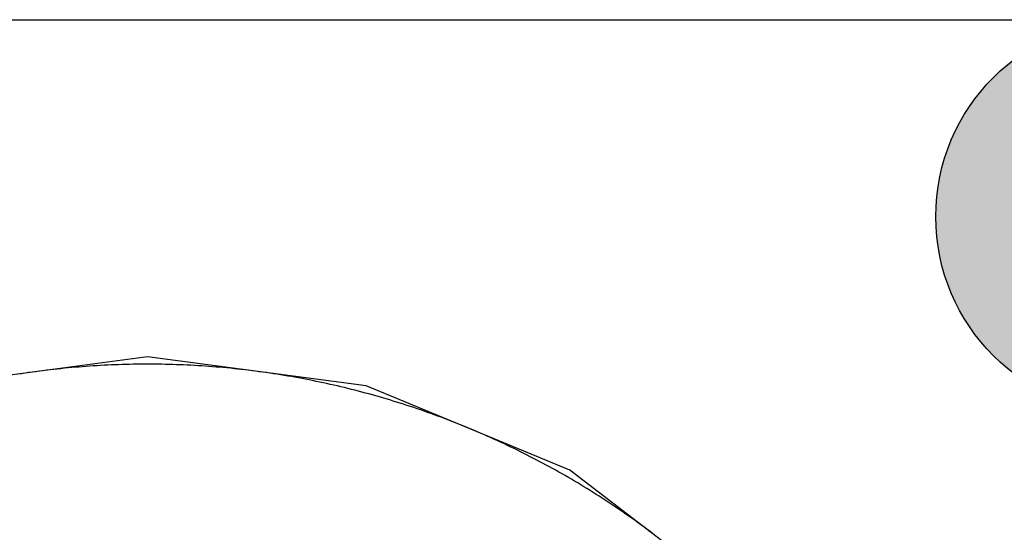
# Model space of a CAD drawing. Header units: millimetres. Extents: x -1.5 to 11.1, y -3 to 5.
# Tile 194 of 256: x 0.7435 to 0.7935, y 2.934 to 2.96. Entities that reach past the tile are written whole.
import ezdxf

# ---------------------------------------------------------------- set-up
doc = ezdxf.new("R2010")
doc.units = ezdxf.units.MM
doc.header["$MEASUREMENT"] = 0
for name, color, linetype, true_color in [('BottomLayer', 5, 'Continuous', 0x0000ff), ('Metal_2', 7, 'Continuous', 0x7f0000), ('Metal_3', 7, 'Continuous', 0x3f7f00), ('TopLayer', 1, 'Continuous', 0xff0000)]:
    doc.layers.add(name, color=color, linetype=linetype, true_color=true_color)

msp = doc.modelspace()

# ---------------------------------------------------------------- hatches: boundary and pattern name
at = {"layer": 'BottomLayer', "true_color": 0x0000ff}
h = msp.add_hatch(color=5, dxfattribs=at)
edge = h.paths.add_edge_path(flags=0)
edge.add_arc((0.8, 2.95), 0.01, 0, 360)
at = {"layer": 'Metal_2', "true_color": 0x7f0000}
h = msp.add_hatch(color=16, dxfattribs=at)
edge = h.paths.add_edge_path(flags=0)
edge.add_arc((0.8, 2.95), 0.01, 0, 360)
at = {"layer": 'Metal_3', "true_color": 0x3f7f00}
h = msp.add_hatch(color=76, dxfattribs=at)
edge = h.paths.add_edge_path(flags=0)
edge.add_arc((0.8, 2.95), 0.01, 0, 360)
at = {"layer": 'TopLayer', "true_color": 0xff0000}
h = msp.add_hatch(color=1, dxfattribs=at)
edge = h.paths.add_edge_path(flags=0)
edge.add_arc((0.8, 2.95), 0.01, 0, 360)

# ---------------------------------------------------------------- linework, layer by layer
at = {"layer": 'BottomLayer'}
for p, q in [((0.75, 2.942867), (0.738905, 2.941406)), ((0.761095, 2.941406), (0.75, 2.942867)), ((0.771433, 2.937124), (0.761095, 2.941406)), ((0.780311, 2.930311), (0.771433, 2.937124))]:
    msp.add_line(p, q, dxfattribs=at)
at = {"layer": 'BottomLayer', "color": 5, "true_color": 0x0000ff}
msp.add_circle((0.8, 2.95), 0.01, dxfattribs=at)
at = {"layer": 'Metal_2'}
for p, q in [((0.747251, 2.942411), (0.747068, 2.942399)), ((0.747434, 2.942423), (0.747251, 2.942411)), ((0.747617, 2.942433), (0.747434, 2.942423)), ((0.7478, 2.942443), (0.747617, 2.942433)), ((0.747983, 2.942452), (0.7478, 2.942443)), ((0.748166, 2.942461), (0.747983, 2.942452)), ((0.74835, 2.942468), (0.748166, 2.942461)), ((0.748533, 2.942475), (0.74835, 2.942468)), ((0.748716, 2.942481), (0.748533, 2.942475)), ((0.7489, 2.942486), (0.748716, 2.942481)), ((0.749083, 2.94249), (0.7489, 2.942486)), ((0.749266, 2.942494), (0.749083, 2.94249)), ((0.74945, 2.942496), (0.749266, 2.942494)), ((0.749633, 2.942499), (0.74945, 2.942496)), ((0.749817, 2.9425), (0.749633, 2.942499)), ((0.75, 2.9425), (0.749817, 2.9425)), ((0.750183, 2.9425), (0.75, 2.9425)), ((0.750367, 2.942499), (0.750183, 2.9425)), ((0.75055, 2.942496), (0.750367, 2.942499)), ((0.750734, 2.942494), (0.75055, 2.942496)), ((0.750917, 2.94249), (0.750734, 2.942494)), ((0.7511, 2.942486), (0.750917, 2.94249)), ((0.751284, 2.942481), (0.7511, 2.942486)), ((0.751467, 2.942475), (0.751284, 2.942481)), ((0.75165, 2.942468), (0.751467, 2.942475)), ((0.751834, 2.942461), (0.75165, 2.942468)), ((0.752017, 2.942452), (0.751834, 2.942461)), ((0.7522, 2.942443), (0.752017, 2.942452)), ((0.752383, 2.942433), (0.7522, 2.942443)), ((0.752566, 2.942423), (0.752383, 2.942433)), ((0.752749, 2.942411), (0.752566, 2.942423)), ((0.752932, 2.942399), (0.752749, 2.942411)), ((0.743605, 2.942016), (0.743424, 2.941988)), ((0.743787, 2.942044), (0.743605, 2.942016)), ((0.743968, 2.94207), (0.743787, 2.942044)), ((0.74415, 2.942096), (0.743968, 2.94207)), ((0.744331, 2.94212), (0.74415, 2.942096)), ((0.744513, 2.942144), (0.744331, 2.94212)), ((0.744695, 2.942168), (0.744513, 2.942144)), ((0.744877, 2.94219), (0.744695, 2.942168)), ((0.745059, 2.942212), (0.744877, 2.94219)), ((0.745242, 2.942233), (0.745059, 2.942212)), ((0.745424, 2.942253), (0.745242, 2.942233)), ((0.745606, 2.942272), (0.745424, 2.942253)), ((0.745789, 2.942291), (0.745606, 2.942272)), ((0.745971, 2.942309), (0.745789, 2.942291)), ((0.746154, 2.942326), (0.745971, 2.942309)), ((0.746336, 2.942342), (0.746154, 2.942326)), ((0.746519, 2.942357), (0.746336, 2.942342)), ((0.746702, 2.942372), (0.746519, 2.942357)), ((0.746885, 2.942386), (0.746702, 2.942372)), ((0.747068, 2.942399), (0.746885, 2.942386)), ((0.753115, 2.942386), (0.752932, 2.942399)), ((0.753298, 2.942372), (0.753115, 2.942386)), ((0.753481, 2.942357), (0.753298, 2.942372)), ((0.753664, 2.942342), (0.753481, 2.942357)), ((0.753846, 2.942326), (0.753664, 2.942342)), ((0.754029, 2.942309), (0.753846, 2.942326)), ((0.754211, 2.942291), (0.754029, 2.942309)), ((0.754394, 2.942272), (0.754211, 2.942291)), ((0.754576, 2.942253), (0.754394, 2.942272)), ((0.754758, 2.942233), (0.754576, 2.942253)), ((0.754941, 2.942212), (0.754758, 2.942233)), ((0.755123, 2.94219), (0.754941, 2.942212)), ((0.755305, 2.942168), (0.755123, 2.94219)), ((0.755487, 2.942144), (0.755305, 2.942168)), ((0.755669, 2.94212), (0.755487, 2.942144)), ((0.75585, 2.942096), (0.755669, 2.94212)), ((0.756032, 2.94207), (0.75585, 2.942096)), ((0.756213, 2.942044), (0.756032, 2.94207)), ((0.756395, 2.942016), (0.756213, 2.942044)), ((0.756576, 2.941988), (0.756395, 2.942016)), ((0.756757, 2.941959), (0.756576, 2.941988)), ((0.756938, 2.94193), (0.756757, 2.941959)), ((0.757119, 2.9419), (0.756938, 2.94193)), ((0.7573, 2.941868), (0.757119, 2.9419)), ((0.75748, 2.941837), (0.7573, 2.941868)), ((0.757661, 2.941804), (0.75748, 2.941837)), ((0.757841, 2.941771), (0.757661, 2.941804)), ((0.758021, 2.941736), (0.757841, 2.941771)), ((0.758201, 2.941701), (0.758021, 2.941736)), ((0.758381, 2.941666), (0.758201, 2.941701)), ((0.758561, 2.941629), (0.758381, 2.941666)), ((0.758741, 2.941592), (0.758561, 2.941629)), ((0.75892, 2.941553), (0.758741, 2.941592)), ((0.759099, 2.941515), (0.75892, 2.941553)), ((0.759278, 2.941475), (0.759099, 2.941515)), ((0.759457, 2.941435), (0.759278, 2.941475)), ((0.759636, 2.941393), (0.759457, 2.941435)), ((0.759814, 2.941351), (0.759636, 2.941393)), ((0.759993, 2.941309), (0.759814, 2.941351)), ((0.760171, 2.941265), (0.759993, 2.941309)), ((0.760349, 2.941221), (0.760171, 2.941265)), ((0.760527, 2.941176), (0.760349, 2.941221)), ((0.760704, 2.94113), (0.760527, 2.941176)), ((0.760882, 2.941083), (0.760704, 2.94113)), ((0.761059, 2.941036), (0.760882, 2.941083)), ((0.761236, 2.940988), (0.761059, 2.941036)), ((0.761413, 2.940939), (0.761236, 2.940988)), ((0.761589, 2.940889), (0.761413, 2.940939)), ((0.761765, 2.940839), (0.761589, 2.940889)), ((0.761942, 2.940788), (0.761765, 2.940839)), ((0.762118, 2.940736), (0.761942, 2.940788)), ((0.762293, 2.940683), (0.762118, 2.940736)), ((0.762469, 2.94063), (0.762293, 2.940683)), ((0.762644, 2.940576), (0.762469, 2.94063)), ((0.762819, 2.940521), (0.762644, 2.940576)), ((0.762994, 2.940465), (0.762819, 2.940521)), ((0.763168, 2.940409), (0.762994, 2.940465)), ((0.763342, 2.940351), (0.763168, 2.940409)), ((0.763516, 2.940294), (0.763342, 2.940351)), ((0.76369, 2.940235), (0.763516, 2.940294)), ((0.763864, 2.940175), (0.76369, 2.940235)), ((0.764037, 2.940115), (0.763864, 2.940175)), ((0.76421, 2.940054), (0.764037, 2.940115)), ((0.764383, 2.939992), (0.76421, 2.940054)), ((0.764555, 2.93993), (0.764383, 2.939992)), ((0.764727, 2.939867), (0.764555, 2.93993)), ((0.764899, 2.939803), (0.764727, 2.939867)), ((0.765071, 2.939738), (0.764899, 2.939803)), ((0.765242, 2.939673), (0.765071, 2.939738)), ((0.765413, 2.939607), (0.765242, 2.939673)), ((0.765584, 2.93954), (0.765413, 2.939607)), ((0.765754, 2.939472), (0.765584, 2.93954)), ((0.765925, 2.939404), (0.765754, 2.939472)), ((0.766095, 2.939335), (0.765925, 2.939404)), ((0.766264, 2.939265), (0.766095, 2.939335)), ((0.766433, 2.939194), (0.766264, 2.939265)), ((0.766602, 2.939123), (0.766433, 2.939194)), ((0.766771, 2.939051), (0.766602, 2.939123)), ((0.766939, 2.938978), (0.766771, 2.939051)), ((0.767107, 2.938905), (0.766939, 2.938978)), ((0.767275, 2.938831), (0.767107, 2.938905)), ((0.767443, 2.938756), (0.767275, 2.938831)), ((0.76761, 2.93868), (0.767443, 2.938756)), ((0.767776, 2.938604), (0.76761, 2.93868)), ((0.767943, 2.938527), (0.767776, 2.938604)), ((0.768109, 2.938449), (0.767943, 2.938527)), ((0.768275, 2.93837), (0.768109, 2.938449)), ((0.76844, 2.938291), (0.768275, 2.93837)), ((0.768605, 2.938211), (0.76844, 2.938291)), ((0.76877, 2.938131), (0.768605, 2.938211)), ((0.768934, 2.938049), (0.76877, 2.938131)), ((0.769098, 2.937967), (0.768934, 2.938049)), ((0.769262, 2.937885), (0.769098, 2.937967)), ((0.769425, 2.937801), (0.769262, 2.937885)), ((0.769588, 2.937717), (0.769425, 2.937801)), ((0.769751, 2.937632), (0.769588, 2.937717)), ((0.769913, 2.937546), (0.769751, 2.937632)), ((0.770075, 2.93746), (0.769913, 2.937546)), ((0.770236, 2.937373), (0.770075, 2.93746)), ((0.770397, 2.937286), (0.770236, 2.937373)), ((0.770558, 2.937197), (0.770397, 2.937286)), ((0.770718, 2.937108), (0.770558, 2.937197)), ((0.770878, 2.937018), (0.770718, 2.937108)), ((0.771038, 2.936928), (0.770878, 2.937018)), ((0.771197, 2.936837), (0.771038, 2.936928)), ((0.771356, 2.936745), (0.771197, 2.936837)), ((0.771514, 2.936652), (0.771356, 2.936745)), ((0.771672, 2.936559), (0.771514, 2.936652)), ((0.77183, 2.936465), (0.771672, 2.936559)), ((0.771987, 2.936371), (0.77183, 2.936465)), ((0.772144, 2.936276), (0.771987, 2.936371)), ((0.7723, 2.93618), (0.772144, 2.936276)), ((0.772456, 2.936083), (0.7723, 2.93618)), ((0.772611, 2.935986), (0.772456, 2.936083)), ((0.772767, 2.935888), (0.772611, 2.935986)), ((0.772921, 2.935789), (0.772767, 2.935888)), ((0.773075, 2.93569), (0.772921, 2.935789)), ((0.773229, 2.93559), (0.773075, 2.93569)), ((0.773383, 2.93549), (0.773229, 2.93559)), ((0.773536, 2.935388), (0.773383, 2.93549)), ((0.773688, 2.935287), (0.773536, 2.935388)), ((0.77384, 2.935184), (0.773688, 2.935287)), ((0.773992, 2.935081), (0.77384, 2.935184)), ((0.774143, 2.934977), (0.773992, 2.935081)), ((0.774293, 2.934872), (0.774143, 2.934977)), ((0.774444, 2.934767), (0.774293, 2.934872)), ((0.774594, 2.934661), (0.774444, 2.934767)), ((0.774743, 2.934555), (0.774594, 2.934661)), ((0.774892, 2.934448), (0.774743, 2.934555)), ((0.77504, 2.93434), (0.774892, 2.934448)), ((0.775188, 2.934232), (0.77504, 2.93434)), ((0.775336, 2.934123), (0.775188, 2.934232)), ((0.775483, 2.934013), (0.775336, 2.934123)), ((0.775629, 2.933903), (0.775483, 2.934013))]:
    msp.add_line(p, q, dxfattribs=at)
at = {"layer": 'Metal_2', "color": 16, "true_color": 0x7f0000}
msp.add_circle((0.8, 2.95), 0.01, dxfattribs=at)
at = {"layer": 'Metal_3'}
for p, q in [((0.625, 2.96), (0.943787, 2.96)), ((0.747251, 2.942411), (0.747068, 2.942399)), ((0.747434, 2.942423), (0.747251, 2.942411)), ((0.747617, 2.942433), (0.747434, 2.942423)), ((0.7478, 2.942443), (0.747617, 2.942433)), ((0.747983, 2.942452), (0.7478, 2.942443)), ((0.748166, 2.942461), (0.747983, 2.942452)), ((0.74835, 2.942468), (0.748166, 2.942461)), ((0.748533, 2.942475), (0.74835, 2.942468)), ((0.748716, 2.942481), (0.748533, 2.942475)), ((0.7489, 2.942486), (0.748716, 2.942481)), ((0.749083, 2.94249), (0.7489, 2.942486)), ((0.749266, 2.942494), (0.749083, 2.94249)), ((0.74945, 2.942496), (0.749266, 2.942494)), ((0.749633, 2.942499), (0.74945, 2.942496)), ((0.749817, 2.9425), (0.749633, 2.942499)), ((0.75, 2.9425), (0.749817, 2.9425)), ((0.750183, 2.9425), (0.75, 2.9425)), ((0.750367, 2.942499), (0.750183, 2.9425)), ((0.75055, 2.942496), (0.750367, 2.942499)), ((0.750734, 2.942494), (0.75055, 2.942496)), ((0.750917, 2.94249), (0.750734, 2.942494)), ((0.7511, 2.942486), (0.750917, 2.94249)), ((0.751284, 2.942481), (0.7511, 2.942486)), ((0.751467, 2.942475), (0.751284, 2.942481)), ((0.75165, 2.942468), (0.751467, 2.942475)), ((0.751834, 2.942461), (0.75165, 2.942468)), ((0.752017, 2.942452), (0.751834, 2.942461)), ((0.7522, 2.942443), (0.752017, 2.942452)), ((0.752383, 2.942433), (0.7522, 2.942443)), ((0.752566, 2.942423), (0.752383, 2.942433)), ((0.752749, 2.942411), (0.752566, 2.942423)), ((0.752932, 2.942399), (0.752749, 2.942411)), ((0.743605, 2.942016), (0.743424, 2.941988)), ((0.743787, 2.942044), (0.743605, 2.942016)), ((0.743968, 2.94207), (0.743787, 2.942044)), ((0.74415, 2.942096), (0.743968, 2.94207)), ((0.744331, 2.94212), (0.74415, 2.942096)), ((0.744513, 2.942144), (0.744331, 2.94212)), ((0.744695, 2.942168), (0.744513, 2.942144)), ((0.744877, 2.94219), (0.744695, 2.942168)), ((0.745059, 2.942212), (0.744877, 2.94219)), ((0.745242, 2.942233), (0.745059, 2.942212)), ((0.745424, 2.942253), (0.745242, 2.942233)), ((0.745606, 2.942272), (0.745424, 2.942253)), ((0.745789, 2.942291), (0.745606, 2.942272)), ((0.745971, 2.942309), (0.745789, 2.942291)), ((0.746154, 2.942326), (0.745971, 2.942309)), ((0.746336, 2.942342), (0.746154, 2.942326)), ((0.746519, 2.942357), (0.746336, 2.942342)), ((0.746702, 2.942372), (0.746519, 2.942357)), ((0.746885, 2.942386), (0.746702, 2.942372)), ((0.747068, 2.942399), (0.746885, 2.942386)), ((0.753115, 2.942386), (0.752932, 2.942399)), ((0.753298, 2.942372), (0.753115, 2.942386)), ((0.753481, 2.942357), (0.753298, 2.942372)), ((0.753664, 2.942342), (0.753481, 2.942357)), ((0.753846, 2.942326), (0.753664, 2.942342)), ((0.754029, 2.942309), (0.753846, 2.942326)), ((0.754211, 2.942291), (0.754029, 2.942309)), ((0.754394, 2.942272), (0.754211, 2.942291)), ((0.754576, 2.942253), (0.754394, 2.942272)), ((0.754758, 2.942233), (0.754576, 2.942253)), ((0.754941, 2.942212), (0.754758, 2.942233)), ((0.755123, 2.94219), (0.754941, 2.942212)), ((0.755305, 2.942168), (0.755123, 2.94219)), ((0.755487, 2.942144), (0.755305, 2.942168)), ((0.755669, 2.94212), (0.755487, 2.942144)), ((0.75585, 2.942096), (0.755669, 2.94212)), ((0.756032, 2.94207), (0.75585, 2.942096)), ((0.756213, 2.942044), (0.756032, 2.94207)), ((0.756395, 2.942016), (0.756213, 2.942044)), ((0.756576, 2.941988), (0.756395, 2.942016)), ((0.756757, 2.941959), (0.756576, 2.941988)), ((0.756938, 2.94193), (0.756757, 2.941959)), ((0.757119, 2.9419), (0.756938, 2.94193)), ((0.7573, 2.941868), (0.757119, 2.9419)), ((0.75748, 2.941837), (0.7573, 2.941868)), ((0.757661, 2.941804), (0.75748, 2.941837)), ((0.757841, 2.941771), (0.757661, 2.941804)), ((0.758021, 2.941736), (0.757841, 2.941771)), ((0.758201, 2.941701), (0.758021, 2.941736)), ((0.758381, 2.941666), (0.758201, 2.941701)), ((0.758561, 2.941629), (0.758381, 2.941666)), ((0.758741, 2.941592), (0.758561, 2.941629)), ((0.75892, 2.941553), (0.758741, 2.941592)), ((0.759099, 2.941515), (0.75892, 2.941553)), ((0.759278, 2.941475), (0.759099, 2.941515)), ((0.759457, 2.941435), (0.759278, 2.941475)), ((0.759636, 2.941393), (0.759457, 2.941435)), ((0.759814, 2.941351), (0.759636, 2.941393)), ((0.759993, 2.941309), (0.759814, 2.941351)), ((0.760171, 2.941265), (0.759993, 2.941309)), ((0.760349, 2.941221), (0.760171, 2.941265)), ((0.760527, 2.941176), (0.760349, 2.941221)), ((0.760704, 2.94113), (0.760527, 2.941176)), ((0.760882, 2.941083), (0.760704, 2.94113)), ((0.761059, 2.941036), (0.760882, 2.941083)), ((0.761236, 2.940988), (0.761059, 2.941036)), ((0.761413, 2.940939), (0.761236, 2.940988)), ((0.761589, 2.940889), (0.761413, 2.940939)), ((0.761765, 2.940839), (0.761589, 2.940889)), ((0.761942, 2.940788), (0.761765, 2.940839)), ((0.762118, 2.940736), (0.761942, 2.940788)), ((0.762293, 2.940683), (0.762118, 2.940736)), ((0.762469, 2.94063), (0.762293, 2.940683)), ((0.762644, 2.940576), (0.762469, 2.94063)), ((0.762819, 2.940521), (0.762644, 2.940576)), ((0.762994, 2.940465), (0.762819, 2.940521)), ((0.763168, 2.940409), (0.762994, 2.940465)), ((0.763342, 2.940351), (0.763168, 2.940409)), ((0.763516, 2.940294), (0.763342, 2.940351)), ((0.76369, 2.940235), (0.763516, 2.940294)), ((0.763864, 2.940175), (0.76369, 2.940235)), ((0.764037, 2.940115), (0.763864, 2.940175)), ((0.76421, 2.940054), (0.764037, 2.940115)), ((0.764383, 2.939992), (0.76421, 2.940054)), ((0.764555, 2.93993), (0.764383, 2.939992)), ((0.764727, 2.939867), (0.764555, 2.93993)), ((0.764899, 2.939803), (0.764727, 2.939867)), ((0.765071, 2.939738), (0.764899, 2.939803)), ((0.765242, 2.939673), (0.765071, 2.939738)), ((0.765413, 2.939607), (0.765242, 2.939673)), ((0.765584, 2.93954), (0.765413, 2.939607)), ((0.765754, 2.939472), (0.765584, 2.93954)), ((0.765925, 2.939404), (0.765754, 2.939472)), ((0.766095, 2.939335), (0.765925, 2.939404)), ((0.766264, 2.939265), (0.766095, 2.939335)), ((0.766433, 2.939194), (0.766264, 2.939265)), ((0.766602, 2.939123), (0.766433, 2.939194)), ((0.766771, 2.939051), (0.766602, 2.939123)), ((0.766939, 2.938978), (0.766771, 2.939051)), ((0.767107, 2.938905), (0.766939, 2.938978)), ((0.767275, 2.938831), (0.767107, 2.938905)), ((0.767443, 2.938756), (0.767275, 2.938831)), ((0.76761, 2.93868), (0.767443, 2.938756)), ((0.767776, 2.938604), (0.76761, 2.93868)), ((0.767943, 2.938527), (0.767776, 2.938604)), ((0.768109, 2.938449), (0.767943, 2.938527)), ((0.768275, 2.93837), (0.768109, 2.938449)), ((0.76844, 2.938291), (0.768275, 2.93837)), ((0.768605, 2.938211), (0.76844, 2.938291)), ((0.76877, 2.938131), (0.768605, 2.938211)), ((0.768934, 2.938049), (0.76877, 2.938131)), ((0.769098, 2.937967), (0.768934, 2.938049)), ((0.769262, 2.937885), (0.769098, 2.937967)), ((0.769425, 2.937801), (0.769262, 2.937885)), ((0.769588, 2.937717), (0.769425, 2.937801)), ((0.769751, 2.937632), (0.769588, 2.937717)), ((0.769913, 2.937546), (0.769751, 2.937632)), ((0.770075, 2.93746), (0.769913, 2.937546)), ((0.770236, 2.937373), (0.770075, 2.93746)), ((0.770397, 2.937286), (0.770236, 2.937373)), ((0.770558, 2.937197), (0.770397, 2.937286)), ((0.770718, 2.937108), (0.770558, 2.937197)), ((0.770878, 2.937018), (0.770718, 2.937108)), ((0.771038, 2.936928), (0.770878, 2.937018)), ((0.771197, 2.936837), (0.771038, 2.936928)), ((0.771356, 2.936745), (0.771197, 2.936837)), ((0.771514, 2.936652), (0.771356, 2.936745)), ((0.771672, 2.936559), (0.771514, 2.936652)), ((0.77183, 2.936465), (0.771672, 2.936559)), ((0.771987, 2.936371), (0.77183, 2.936465)), ((0.772144, 2.936276), (0.771987, 2.936371)), ((0.7723, 2.93618), (0.772144, 2.936276)), ((0.772456, 2.936083), (0.7723, 2.93618)), ((0.772611, 2.935986), (0.772456, 2.936083)), ((0.772767, 2.935888), (0.772611, 2.935986)), ((0.772921, 2.935789), (0.772767, 2.935888)), ((0.773075, 2.93569), (0.772921, 2.935789)), ((0.773229, 2.93559), (0.773075, 2.93569)), ((0.773383, 2.93549), (0.773229, 2.93559)), ((0.773536, 2.935388), (0.773383, 2.93549)), ((0.773688, 2.935287), (0.773536, 2.935388)), ((0.77384, 2.935184), (0.773688, 2.935287)), ((0.773992, 2.935081), (0.77384, 2.935184)), ((0.774143, 2.934977), (0.773992, 2.935081)), ((0.774293, 2.934872), (0.774143, 2.934977)), ((0.774444, 2.934767), (0.774293, 2.934872)), ((0.774594, 2.934661), (0.774444, 2.934767)), ((0.774743, 2.934555), (0.774594, 2.934661)), ((0.774892, 2.934448), (0.774743, 2.934555)), ((0.77504, 2.93434), (0.774892, 2.934448)), ((0.775188, 2.934232), (0.77504, 2.93434)), ((0.775336, 2.934123), (0.775188, 2.934232)), ((0.775483, 2.934013), (0.775336, 2.934123)), ((0.775629, 2.933903), (0.775483, 2.934013))]:
    msp.add_line(p, q, dxfattribs=at)
at = {"layer": 'Metal_3', "color": 76, "true_color": 0x3f7f00}
msp.add_circle((0.8, 2.95), 0.01, dxfattribs=at)
at = {"layer": 'TopLayer'}
for p, q in [((0.631213, 2.96), (0.943787, 2.96)), ((0.747251, 2.942411), (0.747068, 2.942399)), ((0.747434, 2.942423), (0.747251, 2.942411)), ((0.747617, 2.942433), (0.747434, 2.942423)), ((0.7478, 2.942443), (0.747617, 2.942433)), ((0.747983, 2.942452), (0.7478, 2.942443)), ((0.748166, 2.942461), (0.747983, 2.942452)), ((0.74835, 2.942468), (0.748166, 2.942461)), ((0.748533, 2.942475), (0.74835, 2.942468)), ((0.748716, 2.942481), (0.748533, 2.942475)), ((0.7489, 2.942486), (0.748716, 2.942481)), ((0.749083, 2.94249), (0.7489, 2.942486)), ((0.749266, 2.942494), (0.749083, 2.94249)), ((0.74945, 2.942496), (0.749266, 2.942494)), ((0.749633, 2.942499), (0.74945, 2.942496)), ((0.749817, 2.9425), (0.749633, 2.942499)), ((0.75, 2.9425), (0.749817, 2.9425)), ((0.750183, 2.9425), (0.75, 2.9425)), ((0.750367, 2.942499), (0.750183, 2.9425)), ((0.75055, 2.942496), (0.750367, 2.942499)), ((0.750734, 2.942494), (0.75055, 2.942496)), ((0.750917, 2.94249), (0.750734, 2.942494)), ((0.7511, 2.942486), (0.750917, 2.94249)), ((0.751284, 2.942481), (0.7511, 2.942486)), ((0.751467, 2.942475), (0.751284, 2.942481)), ((0.75165, 2.942468), (0.751467, 2.942475)), ((0.751834, 2.942461), (0.75165, 2.942468)), ((0.752017, 2.942452), (0.751834, 2.942461)), ((0.7522, 2.942443), (0.752017, 2.942452)), ((0.752383, 2.942433), (0.7522, 2.942443)), ((0.752566, 2.942423), (0.752383, 2.942433)), ((0.752749, 2.942411), (0.752566, 2.942423)), ((0.752932, 2.942399), (0.752749, 2.942411)), ((0.743605, 2.942016), (0.743424, 2.941988)), ((0.743787, 2.942044), (0.743605, 2.942016)), ((0.743968, 2.94207), (0.743787, 2.942044)), ((0.74415, 2.942096), (0.743968, 2.94207)), ((0.744331, 2.94212), (0.74415, 2.942096)), ((0.744513, 2.942144), (0.744331, 2.94212)), ((0.744695, 2.942168), (0.744513, 2.942144)), ((0.744877, 2.94219), (0.744695, 2.942168)), ((0.745059, 2.942212), (0.744877, 2.94219)), ((0.745242, 2.942233), (0.745059, 2.942212)), ((0.745424, 2.942253), (0.745242, 2.942233)), ((0.745606, 2.942272), (0.745424, 2.942253)), ((0.745789, 2.942291), (0.745606, 2.942272)), ((0.745971, 2.942309), (0.745789, 2.942291)), ((0.746154, 2.942326), (0.745971, 2.942309)), ((0.746336, 2.942342), (0.746154, 2.942326)), ((0.746519, 2.942357), (0.746336, 2.942342)), ((0.746702, 2.942372), (0.746519, 2.942357)), ((0.746885, 2.942386), (0.746702, 2.942372)), ((0.747068, 2.942399), (0.746885, 2.942386)), ((0.753115, 2.942386), (0.752932, 2.942399)), ((0.753298, 2.942372), (0.753115, 2.942386)), ((0.753481, 2.942357), (0.753298, 2.942372)), ((0.753664, 2.942342), (0.753481, 2.942357)), ((0.753846, 2.942326), (0.753664, 2.942342)), ((0.754029, 2.942309), (0.753846, 2.942326)), ((0.754211, 2.942291), (0.754029, 2.942309)), ((0.754394, 2.942272), (0.754211, 2.942291)), ((0.754576, 2.942253), (0.754394, 2.942272)), ((0.754758, 2.942233), (0.754576, 2.942253)), ((0.754941, 2.942212), (0.754758, 2.942233)), ((0.755123, 2.94219), (0.754941, 2.942212)), ((0.755305, 2.942168), (0.755123, 2.94219)), ((0.755487, 2.942144), (0.755305, 2.942168)), ((0.755669, 2.94212), (0.755487, 2.942144)), ((0.75585, 2.942096), (0.755669, 2.94212)), ((0.756032, 2.94207), (0.75585, 2.942096)), ((0.756213, 2.942044), (0.756032, 2.94207)), ((0.756395, 2.942016), (0.756213, 2.942044)), ((0.756576, 2.941988), (0.756395, 2.942016)), ((0.756757, 2.941959), (0.756576, 2.941988)), ((0.756938, 2.94193), (0.756757, 2.941959)), ((0.757119, 2.9419), (0.756938, 2.94193)), ((0.7573, 2.941868), (0.757119, 2.9419)), ((0.75748, 2.941837), (0.7573, 2.941868)), ((0.757661, 2.941804), (0.75748, 2.941837)), ((0.757841, 2.941771), (0.757661, 2.941804)), ((0.758021, 2.941736), (0.757841, 2.941771)), ((0.758201, 2.941701), (0.758021, 2.941736)), ((0.758381, 2.941666), (0.758201, 2.941701)), ((0.758561, 2.941629), (0.758381, 2.941666)), ((0.758741, 2.941592), (0.758561, 2.941629)), ((0.75892, 2.941553), (0.758741, 2.941592)), ((0.759099, 2.941515), (0.75892, 2.941553)), ((0.759278, 2.941475), (0.759099, 2.941515)), ((0.759457, 2.941435), (0.759278, 2.941475)), ((0.759636, 2.941393), (0.759457, 2.941435)), ((0.759814, 2.941351), (0.759636, 2.941393)), ((0.759993, 2.941309), (0.759814, 2.941351)), ((0.760171, 2.941265), (0.759993, 2.941309)), ((0.760349, 2.941221), (0.760171, 2.941265)), ((0.760527, 2.941176), (0.760349, 2.941221)), ((0.760704, 2.94113), (0.760527, 2.941176)), ((0.760882, 2.941083), (0.760704, 2.94113)), ((0.761059, 2.941036), (0.760882, 2.941083)), ((0.761236, 2.940988), (0.761059, 2.941036)), ((0.761413, 2.940939), (0.761236, 2.940988)), ((0.761589, 2.940889), (0.761413, 2.940939)), ((0.761765, 2.940839), (0.761589, 2.940889)), ((0.761942, 2.940788), (0.761765, 2.940839)), ((0.762118, 2.940736), (0.761942, 2.940788)), ((0.762293, 2.940683), (0.762118, 2.940736)), ((0.762469, 2.94063), (0.762293, 2.940683)), ((0.762644, 2.940576), (0.762469, 2.94063)), ((0.762819, 2.940521), (0.762644, 2.940576)), ((0.762994, 2.940465), (0.762819, 2.940521)), ((0.763168, 2.940409), (0.762994, 2.940465)), ((0.763342, 2.940351), (0.763168, 2.940409)), ((0.763516, 2.940294), (0.763342, 2.940351)), ((0.76369, 2.940235), (0.763516, 2.940294)), ((0.763864, 2.940175), (0.76369, 2.940235)), ((0.764037, 2.940115), (0.763864, 2.940175)), ((0.76421, 2.940054), (0.764037, 2.940115)), ((0.764383, 2.939992), (0.76421, 2.940054)), ((0.764555, 2.93993), (0.764383, 2.939992)), ((0.764727, 2.939867), (0.764555, 2.93993)), ((0.764899, 2.939803), (0.764727, 2.939867)), ((0.765071, 2.939738), (0.764899, 2.939803)), ((0.765242, 2.939673), (0.765071, 2.939738)), ((0.765413, 2.939607), (0.765242, 2.939673)), ((0.765584, 2.93954), (0.765413, 2.939607)), ((0.765754, 2.939472), (0.765584, 2.93954)), ((0.765925, 2.939404), (0.765754, 2.939472)), ((0.766095, 2.939335), (0.765925, 2.939404)), ((0.766264, 2.939265), (0.766095, 2.939335)), ((0.766433, 2.939194), (0.766264, 2.939265)), ((0.766602, 2.939123), (0.766433, 2.939194)), ((0.766771, 2.939051), (0.766602, 2.939123)), ((0.766939, 2.938978), (0.766771, 2.939051)), ((0.767107, 2.938905), (0.766939, 2.938978)), ((0.767275, 2.938831), (0.767107, 2.938905)), ((0.767443, 2.938756), (0.767275, 2.938831)), ((0.76761, 2.93868), (0.767443, 2.938756)), ((0.767776, 2.938604), (0.76761, 2.93868)), ((0.767943, 2.938527), (0.767776, 2.938604)), ((0.768109, 2.938449), (0.767943, 2.938527)), ((0.768275, 2.93837), (0.768109, 2.938449)), ((0.76844, 2.938291), (0.768275, 2.93837)), ((0.768605, 2.938211), (0.76844, 2.938291)), ((0.76877, 2.938131), (0.768605, 2.938211)), ((0.768934, 2.938049), (0.76877, 2.938131)), ((0.769098, 2.937967), (0.768934, 2.938049)), ((0.769262, 2.937885), (0.769098, 2.937967)), ((0.769425, 2.937801), (0.769262, 2.937885)), ((0.769588, 2.937717), (0.769425, 2.937801)), ((0.769751, 2.937632), (0.769588, 2.937717)), ((0.769913, 2.937546), (0.769751, 2.937632)), ((0.770075, 2.93746), (0.769913, 2.937546)), ((0.770236, 2.937373), (0.770075, 2.93746)), ((0.770397, 2.937286), (0.770236, 2.937373)), ((0.770558, 2.937197), (0.770397, 2.937286)), ((0.770718, 2.937108), (0.770558, 2.937197)), ((0.770878, 2.937018), (0.770718, 2.937108)), ((0.771038, 2.936928), (0.770878, 2.937018)), ((0.771197, 2.936837), (0.771038, 2.936928)), ((0.771356, 2.936745), (0.771197, 2.936837)), ((0.771514, 2.936652), (0.771356, 2.936745)), ((0.771672, 2.936559), (0.771514, 2.936652)), ((0.77183, 2.936465), (0.771672, 2.936559)), ((0.771987, 2.936371), (0.77183, 2.936465)), ((0.772144, 2.936276), (0.771987, 2.936371)), ((0.7723, 2.93618), (0.772144, 2.936276)), ((0.772456, 2.936083), (0.7723, 2.93618)), ((0.772611, 2.935986), (0.772456, 2.936083)), ((0.772767, 2.935888), (0.772611, 2.935986)), ((0.772921, 2.935789), (0.772767, 2.935888)), ((0.773075, 2.93569), (0.772921, 2.935789)), ((0.773229, 2.93559), (0.773075, 2.93569)), ((0.773383, 2.93549), (0.773229, 2.93559)), ((0.773536, 2.935388), (0.773383, 2.93549)), ((0.773688, 2.935287), (0.773536, 2.935388)), ((0.77384, 2.935184), (0.773688, 2.935287)), ((0.773992, 2.935081), (0.77384, 2.935184)), ((0.774143, 2.934977), (0.773992, 2.935081)), ((0.774293, 2.934872), (0.774143, 2.934977)), ((0.774444, 2.934767), (0.774293, 2.934872)), ((0.774594, 2.934661), (0.774444, 2.934767)), ((0.774743, 2.934555), (0.774594, 2.934661)), ((0.774892, 2.934448), (0.774743, 2.934555)), ((0.77504, 2.93434), (0.774892, 2.934448)), ((0.775188, 2.934232), (0.77504, 2.93434)), ((0.775336, 2.934123), (0.775188, 2.934232)), ((0.775483, 2.934013), (0.775336, 2.934123)), ((0.775629, 2.933903), (0.775483, 2.934013))]:
    msp.add_line(p, q, dxfattribs=at)
at = {"layer": 'TopLayer', "color": 1, "true_color": 0xff0000}
msp.add_circle((0.8, 2.95), 0.01, dxfattribs=at)

doc.saveas('drawing.dxf')
